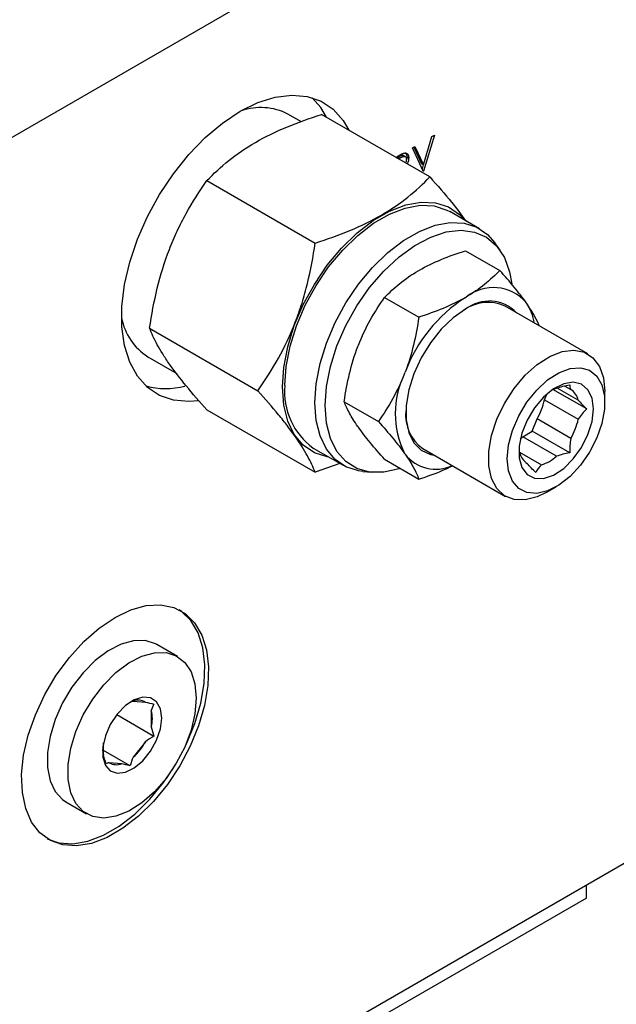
# Model space of a CAD drawing. Header units: inches. Extents: x 5 to 215, y 5 to 165.
# Tile 69 of 74: x 195.97 to 198.22, y 135.33 to 139.06. Entities that reach past the tile are written whole.
import ezdxf

# ---------------------------------------------------------------- set-up
doc = ezdxf.new("R2010")
doc.units = ezdxf.units.IN
doc.header["$LTSCALE"] = 20
doc.header["$MEASUREMENT"] = 0
doc.layers.add('TEXT', color=140, linetype='Continuous', lineweight=25)

msp = doc.modelspace()

# ---------------------------------------------------------------- linework, layer by layer
for p, q in [((198.2845, 139.967), (195.8097, 138.5382)), ((197.0305, 138.6698), (196.9797, 138.6991)), ((197.5163, 138.4612), (197.1069, 138.6976)), ((197.4922, 138.5068), (197.5246, 138.6142)), ((197.534, 138.6196), (197.4928, 138.4833)), ((197.5246, 138.6142), (197.534, 138.6196)), ((197.4503, 138.5713), (197.4597, 138.5767)), ((197.4915, 138.4826), (197.4503, 138.5713)), ((197.4556, 138.5744), (197.4851, 138.5109)), ((197.4597, 138.5767), (197.4922, 138.5068)), ((197.388, 138.5353), (197.3949, 138.5393)), ((197.3909, 138.5336), (197.3953, 138.5362)), ((197.4024, 138.5321), (197.3953, 138.5362)), ((197.398, 138.5296), (197.4024, 138.5321)), ((197.422, 138.5386), (197.415, 138.5427)), ((197.4366, 138.5333), (197.4295, 138.5374)), ((197.4922, 138.5068), (197.4851, 138.5109)), ((197.4917, 138.5071), (197.4871, 138.4921)), ((197.4906, 138.4846), (197.4928, 138.4833)), ((197.4928, 138.4833), (197.4915, 138.4826)), ((196.6733, 138.4473), (197.0828, 138.211)), ((197.7048, 138.2649), (197.5917, 138.3302)), ((197.782, 138.184), (197.7626, 138.2115)), ((197.6517, 138.1822), (197.7811, 138.1075)), ((197.4729, 138.1063), (197.4769, 138.1086)), ((197.3455, 138.0054), (197.4749, 137.9307)), ((197.6496, 138.0043), (197.6537, 138.0066)), ((198.114, 137.7914), (197.8008, 137.9722)), ((197.8803, 137.9863), (197.8823, 137.9834)), ((196.4566, 137.8886), (196.866, 137.6522)), ((197.2443, 137.8192), (197.2463, 137.8244)), ((196.4498, 137.7811), (196.5591, 137.718)), ((197.421, 137.7171), (197.4231, 137.7224)), ((197.9504, 137.6185), (197.9584, 137.6392)), ((198.1097, 137.5833), (197.982, 137.657)), ((198.078, 137.6168), (197.9986, 137.6627)), ((198.0272, 137.6701), (198.0497, 137.6571)), ((198.1785, 137.6082), (198.1785, 137.649)), ((197.1924, 137.6109), (197.3218, 137.5361)), ((197.9504, 137.6185), (198.078, 137.5448)), ((196.6733, 137.5801), (197.0828, 137.3438)), ((197.9041, 137.4992), (197.9221, 137.5456)), ((198.0497, 137.4719), (197.9221, 137.5456)), ((197.2463, 137.5142), (197.2443, 137.5171)), ((197.868, 137.4784), (197.9041, 137.4992)), ((198.0454, 137.4176), (197.9041, 137.4992)), ((197.9957, 137.4047), (197.868, 137.4784)), ((197.0752, 137.4356), (197.1884, 137.3703)), ((197.4231, 137.4121), (197.421, 137.415)), ((197.4898, 137.4336), (197.8031, 137.2527)), ((197.8561, 137.4199), (197.9391, 137.372)), ((197.1758, 137.3776), (197.0828, 137.3438)), ((197.3455, 137.393), (197.4749, 137.3183)), ((197.2636, 137.347), (197.297, 137.3439)), ((197.9586, 137.2681), (197.9939, 137.2886)), ((196.5619, 136.6469), (196.4834, 136.6923)), ((196.3848, 136.4752), (196.3946, 136.4784)), ((196.3946, 136.4784), (196.441, 136.4742)), ((196.463, 136.4429), (196.463, 136.3809)), ((196.3324, 136.427), (196.4731, 136.3457)), ((196.282, 136.2764), (196.282, 136.3208)), ((196.441, 136.3242), (196.3946, 136.2664)), ((196.3826, 136.2331), (196.282, 136.2912)), ((196.3505, 136.2409), (196.304, 136.2451)), ((196.14, 136.0973), (196.2185, 136.052)), ((196.6896, 134.9635), (198.2845, 135.8842)), ((198.1085, 135.7332), (198.1085, 135.7826)), ((198.1085, 135.7332), (196.7936, 134.9741))]:
    msp.add_line(p, q)
at = {"flags": 128}
for points in [[(196.7996, 138.7096), (196.8665, 138.7425), (196.932, 138.763), (196.9944, 138.7707), (197.0525, 138.7655), (197.105, 138.7475), (197.1507, 138.7171), (197.1885, 138.6749), (197.2102, 138.6379)], [(197.1254, 138.6869), (197.1036, 138.7238), (197.0718, 138.7606)], [(196.6409, 137.6145), (196.6048, 137.6115), (196.5467, 137.6167), (196.4942, 137.6347), (196.4486, 137.6652), (196.4108, 137.7074), (196.3816, 137.7604), (196.3619, 137.823), (196.3519, 137.8939), (196.3519, 137.9714), (196.3619, 138.0538), (196.3816, 138.1393), (196.4108, 138.2259), (196.4486, 138.3117), (196.4942, 138.3949), (196.5467, 138.4735), (196.6048, 138.5458), (196.6673, 138.6102), (196.7327, 138.6652), (196.7996, 138.7096)], [(196.9587, 137.6666), (196.9638, 137.7408), (196.979, 137.8188), (197.0039, 137.8986), (197.0377, 137.978), (197.0797, 138.0548), (197.1285, 138.1269), (197.1829, 138.1923), (197.2415, 138.2493), (197.3025, 138.2963), (197.3644, 138.3321), (197.4255, 138.3556), (197.484, 138.3661), (197.5385, 138.3636), (197.5873, 138.3478), (197.6292, 138.3195), (197.6511, 138.2959)], [(196.9683, 137.6721), (196.9732, 137.7444), (196.988, 137.8204), (197.0123, 137.8982), (197.0453, 137.9756), (197.0861, 138.0504), (197.1337, 138.1207), (197.1868, 138.1845), (197.2438, 138.24), (197.3033, 138.2858), (197.3636, 138.3206), (197.4231, 138.3435), (197.4802, 138.3538), (197.5332, 138.3513), (197.5808, 138.336), (197.5917, 138.3302)], [(197.0814, 137.6068), (197.0864, 137.6791), (197.1012, 137.7551), (197.1254, 137.8329), (197.1584, 137.9103), (197.1993, 137.9851), (197.2469, 138.0554), (197.2999, 138.1191), (197.357, 138.1747), (197.4165, 138.2205), (197.4768, 138.2553), (197.5363, 138.2782), (197.5933, 138.2885), (197.6464, 138.286), (197.694, 138.2707), (197.7348, 138.243), (197.7626, 138.2115)], [(197.12, 137.5964), (197.1251, 137.6686), (197.1402, 137.7446), (197.165, 137.8223), (197.1988, 137.8993), (197.2404, 137.9736), (197.2888, 138.0429), (197.3426, 138.1052), (197.4001, 138.1588), (197.4598, 138.2021), (197.52, 138.2338), (197.5788, 138.2532), (197.6347, 138.2595), (197.6859, 138.2526), (197.7311, 138.2328), (197.769, 138.2005), (197.7983, 138.1568), (197.8184, 138.1028), (197.8269, 138.057)], [(197.6517, 137.9605), (197.6046, 137.9277), (197.5596, 137.8848), (197.5187, 137.8338), (197.4835, 137.777), (197.4557, 137.7168), (197.4365, 137.6557), (197.4266, 137.5966), (197.4266, 137.542), (197.4365, 137.4943), (197.4557, 137.4555), (197.4835, 137.4273), (197.5187, 137.4111), (197.5339, 137.4081)], [(197.9586, 137.2681), (197.923, 137.2509), (197.8772, 137.2392), (197.8351, 137.2406), (197.7989, 137.2553), (197.7701, 137.2824), (197.7502, 137.3207), (197.7399, 137.3684), (197.7399, 137.4233), (197.7502, 137.4828), (197.7701, 137.5442), (197.7989, 137.6045), (197.8351, 137.661), (197.8772, 137.711), (197.923, 137.7521), (197.9705, 137.7825), (198.0174, 137.8007), (198.0616, 137.8059), (198.1009, 137.7978), (198.1336, 137.7768), (198.1581, 137.7439), (198.1733, 137.7006), (198.1785, 137.649), (198.1785, 137.649)], [(197.8094, 137.3951), (197.8143, 137.4471), (197.829, 137.5021), (197.8525, 137.557), (197.8837, 137.609), (197.9208, 137.6551), (197.9619, 137.693), (198.0046, 137.7206), (198.0468, 137.7364), (198.0862, 137.7395), (198.1206, 137.7298), (198.1481, 137.7078), (198.1673, 137.6747), (198.1772, 137.6322), (198.1772, 137.5827), (198.1673, 137.5289), (198.1481, 137.4736), (198.1206, 137.4198), (198.0862, 137.3704), (198.0468, 137.3281), (198.0046, 137.2951), (197.9619, 137.2733), (197.9208, 137.2638), (197.8837, 137.2671), (197.8525, 137.2831), (197.829, 137.3108), (197.8143, 137.3488), (197.8094, 137.3951)], [(198.1353, 137.5833), (198.1301, 137.6243), (198.1147, 137.6563), (198.0904, 137.6767), (198.059, 137.6842), (198.0227, 137.6782), (197.9843, 137.659), (197.9466, 137.6282), (197.9124, 137.588), (197.8842, 137.5414), (197.8642, 137.4918), (197.8538, 137.443), (197.8538, 137.3985), (197.8642, 137.3617), (197.8842, 137.3353), (197.9124, 137.3212), (197.9466, 137.3204), (197.9843, 137.3332), (198.0227, 137.3584), (198.059, 137.3942), (198.0904, 137.438), (198.1147, 137.4866), (198.1301, 137.5362), (198.1353, 137.5833)], [(197.1347, 137.4013), (197.1285, 137.4023), (197.0797, 137.418), (197.0377, 137.4464), (197.0039, 137.4867), (196.979, 137.5378), (196.9638, 137.5983), (196.9587, 137.6666)], [(197.982, 137.657), (197.9887, 137.6597), (197.9957, 137.6619)], [(197.2636, 137.347), (197.2469, 137.3492), (197.1993, 137.3645), (197.1584, 137.3922), (197.1254, 137.4315), (197.1012, 137.4813), (197.0864, 137.5402), (197.0814, 137.6068)], [(197.4046, 137.3589), (197.4001, 137.3575), (197.3426, 137.3446), (197.2888, 137.3449), (197.2404, 137.3582), (197.1988, 137.3844), (197.165, 137.4225), (197.1402, 137.4716), (197.1251, 137.5301), (197.12, 137.5964)], [(197.8585, 137.4705), (197.8611, 137.4726), (197.868, 137.4784)], [(196.3258, 136.7949), (196.3856, 136.8235), (196.4436, 136.8395), (196.4983, 136.8426), (196.548, 136.8325), (196.5913, 136.8096), (196.6269, 136.7745), (196.6539, 136.7282), (196.6715, 136.6721), (196.6791, 136.6079), (196.6765, 136.5372), (196.6639, 136.4622), (196.6415, 136.385), (196.6101, 136.3079), (196.5705, 136.2331), (196.5238, 136.1626), (196.4715, 136.0986), (196.4149, 136.0429), (196.3558, 135.9971), (196.2959, 135.9625), (196.2368, 135.9401), (196.1802, 135.9305), (196.1279, 135.9341), (196.0812, 135.9506), (196.0416, 135.9797), (196.0102, 136.0206), (195.9878, 136.0719), (195.9752, 136.1323), (195.9726, 136.2), (195.9802, 136.2731), (195.9978, 136.3494), (196.0248, 136.4269), (196.0604, 136.5031), (196.1037, 136.576), (196.1534, 136.6435), (196.2081, 136.7036), (196.2661, 136.7545), (196.3258, 136.7949)], [(196.5772, 136.2783), (196.596, 136.3161), (196.6274, 136.3932), (196.6498, 136.4704), (196.6624, 136.5454), (196.6649, 136.616), (196.6573, 136.6803), (196.6398, 136.7364), (196.6128, 136.7826), (196.5771, 136.8177), (196.5687, 136.8235)], [(196.4834, 136.6923), (196.4791, 136.6947), (196.4402, 136.707), (196.3961, 136.7065), (196.3485, 136.6933), (196.2994, 136.6678), (196.2508, 136.6312), (196.2047, 136.5848), (196.163, 136.5307), (196.1274, 136.4711), (196.0993, 136.4083), (196.08, 136.3449), (196.0701, 136.2836), (196.0701, 136.2269), (196.08, 136.177), (196.0993, 136.1361), (196.1274, 136.1057), (196.14, 136.0973)], [(196.6331, 136.4897), (196.6281, 136.4303), (196.6134, 136.3677), (196.5896, 136.3043), (196.5575, 136.2428), (196.5187, 136.1856), (196.4746, 136.1351), (196.427, 136.0934), (196.3779, 136.0622), (196.3293, 136.0428), (196.2832, 136.0359), (196.2415, 136.0418), (196.2059, 136.0604), (196.1778, 136.0907), (196.1584, 136.1317), (196.1486, 136.1816), (196.1486, 136.2383), (196.1584, 136.2996), (196.1778, 136.363), (196.2059, 136.4258), (196.2415, 136.4854), (196.2832, 136.5395), (196.3293, 136.5858), (196.3779, 136.6225), (196.427, 136.6479), (196.4746, 136.6612), (196.5187, 136.6617), (196.5575, 136.6494), (196.5896, 136.6248), (196.6134, 136.5889), (196.6281, 136.5433), (196.6331, 136.4897)], [(196.5023, 136.4142), (196.4973, 136.4494), (196.4828, 136.4758), (196.4601, 136.491), (196.4311, 136.4936), (196.3986, 136.4834), (196.3653, 136.4612), (196.3342, 136.4292), (196.308, 136.3901), (196.2892, 136.3473), (196.2794, 136.3048), (196.2794, 136.2662), (196.2892, 136.235), (196.308, 136.214), (196.3342, 136.205), (196.3653, 136.2089), (196.3986, 136.2252), (196.4311, 136.2526), (196.4601, 136.2886), (196.4828, 136.33), (196.4973, 136.3731), (196.5023, 136.4142)], [(196.0689, 135.9578), (196.1137, 135.9422), (196.1661, 135.9387), (196.2226, 135.9482), (196.2817, 135.9707), (196.3417, 136.0053), (196.4008, 136.0511), (196.4573, 136.1068), (196.5097, 136.1708), (196.5453, 136.2231)]]:
    msp.add_lwpolyline(points, dxfattribs=at)
for centre, radius, start, end in [((196.8765, 138.4955), 0.2283, 63.1131, 108.7039), ((197.7564, 137.8781), 0.1645, 41.1427, 128.6382), ((197.9629, 137.5204), 0.5764, 122.9223, 159.4885), ((197.7361, 137.8327), 0.1538, 65.1287, 126.1818), ((197.7407, 137.8476), 0.1438, 43.6315, 128.2518), ((197.7148, 137.8741), 0.2, 9.7768, 33.1292), ((196.5705, 137.9697), 0.2239, 190.8304, 237.3633), ((197.7286, 137.5661), 0.3427, 153.8414, 206.1586), ((197.2288, 137.6475), 0.2617, 174.6162, 234.0717), ((196.5174, 137.9433), 0.2828, 254.654, 284.897), ((198.013, 137.6012), 0.0668, 13.5039, 56.6975), ((197.6968, 137.6749), 0.2597, 330.1364, 347.4523), ((197.5823, 137.5612), 0.1576, 174.6241, 234.0637), ((197.8245, 137.6012), 0.2597, 330.1364, 347.4523), ((197.5387, 137.5019), 0.1464, 217.8316, 295.1628), ((197.9218, 137.4327), 0.0668, 193.5039, 236.6975), ((197.8932, 137.5169), 0.152, 287.5917, 312.4029), ((196.4133, 136.4264), 0.0553, 59.9391, 109.8419), ((196.3423, 136.4119), 0.1246, 345.6098, 14.3902), ((196.3714, 136.3027), 0.0932, 184.3667, 196.3776), ((196.2547, 136.4264), 0.2125, 311.1594, 331.2515), ((196.3317, 136.2929), 0.0553, 239.9391, 289.8419)]:
    msp.add_arc(centre, radius, start, end)
for points, knots in [([(196.6733, 138.4473), (196.6985, 138.4736), (196.7258, 138.4991), (196.7863, 138.5475), (196.8196, 138.5705), (196.8936, 138.6132), (196.9333, 138.6324), (197.0171, 138.6673), (197.0613, 138.6831), (197.1069, 138.6976)], [0, 0, 0, 0, 0.25, 0.25, 0.5, 0.5, 0.75, 0.75, 1, 1, 1, 1]), ([(197.3949, 138.5393), (197.3962, 138.5401), (197.3987, 138.5415), (197.4022, 138.5435), (197.4055, 138.5452), (197.4084, 138.5468), (197.411, 138.548), (197.4133, 138.5491), (197.4152, 138.5499), (197.4164, 138.5503), (197.4169, 138.5505)], [0, 0, 0, 0, 0.1762578, 0.3384344, 0.4848221, 0.6171576, 0.7346984, 0.8373852, 0.9263724, 1, 1, 1, 1]), ([(197.3953, 138.5362), (197.4, 138.5389), (197.4065, 138.5425), (197.4132, 138.5436), (197.4147, 138.5427), (197.4149, 138.5426)], [0, 0, 0, 0, 0.6957955, 0.9567316, 1, 1, 1, 1]), ([(197.4024, 138.5321), (197.4032, 138.5326), (197.4049, 138.5335), (197.4072, 138.5348), (197.4094, 138.5359), (197.4114, 138.5369), (197.4132, 138.5376), (197.4149, 138.5383), (197.4163, 138.5387), (197.4179, 138.539), (197.4198, 138.5392), (197.4218, 138.5388), (197.4235, 138.538), (197.425, 138.5368), (197.4263, 138.5352), (197.4272, 138.5332), (197.4277, 138.5309), (197.4278, 138.5292), (197.4278, 138.5283)], [0, 0, 0, 0, 0.074899, 0.144687, 0.208845, 0.267441, 0.321053, 0.369275, 0.412261, 0.450597, 0.520722, 0.588911, 0.657378, 0.727213, 0.796243, 0.863663, 0.9312, 1, 1, 1, 1]), ([(197.4169, 138.5505), (197.4176, 138.5507), (197.4191, 138.5511), (197.4211, 138.5515), (197.423, 138.5516), (197.4249, 138.5515), (197.4266, 138.5512), (197.4282, 138.5506), (197.4297, 138.5498), (197.4311, 138.5488), (197.4324, 138.5476), (197.4335, 138.5462), (197.4345, 138.5446), (197.4352, 138.5427), (197.4358, 138.5407), (197.4363, 138.5384), (197.4365, 138.536), (197.4366, 138.5342), (197.4366, 138.5333)], [0, 0, 0, 0, 0.064211, 0.127052, 0.188727, 0.249109, 0.309897, 0.370266, 0.430669, 0.492745, 0.554114, 0.615726, 0.676828, 0.738464, 0.801336, 0.865197, 0.931648, 1, 1, 1, 1]), ([(197.423, 138.553), (197.4238, 138.5525), (197.4268, 138.5511), (197.429, 138.5454), (197.4293, 138.5399), (197.4295, 138.5374)], [0, 0, 0, 0, 0.19504, 0.638524, 1, 1, 1, 1]), ([(197.4295, 138.5374), (197.4294, 138.533), (197.4293, 138.5281), (197.4271, 138.523), (197.4269, 138.5226)], [0, 0, 0, 0, 0.9109249, 1, 1, 1, 1]), ([(197.4366, 138.5333), (197.4363, 138.5289), (197.4358, 138.5215), (197.4321, 138.5138), (197.4307, 138.5107)], [0, 0, 0, 0, 0.601764, 1, 1, 1, 1]), ([(197.4278, 138.5283), (197.4276, 138.5256), (197.4273, 138.5211), (197.4249, 138.5164), (197.424, 138.5146)], [0, 0, 0, 0, 0.598762, 1, 1, 1, 1]), ([(197.0828, 138.211), (197.1284, 138.2255), (197.1725, 138.2412), (197.2564, 138.2762), (197.2961, 138.2954), (197.3701, 138.3381), (197.4034, 138.361), (197.4639, 138.4094), (197.4911, 138.4349), (197.5163, 138.4612)], [0, 0, 0, 0, 0.25, 0.25, 0.5, 0.5, 0.75, 0.75, 1, 1, 1, 1]), ([(197.5163, 138.4612), (197.5453, 138.4286), (197.5975, 138.3698), (197.6348, 138.3186), (197.6515, 138.2957)], [0, 0, 0, 0, 0.554293, 1, 1, 1, 1]), ([(196.4566, 137.8886), (196.464, 137.9401), (196.4735, 137.9909), (196.4978, 138.0905), (196.5128, 138.1393), (196.5404, 138.2105), (196.5505, 138.2339), (196.5718, 138.2794), (196.5832, 138.3015), (196.6191, 138.3664), (196.6454, 138.4075), (196.6733, 138.4473)], [0, 0, 0, 0, 0.25, 0.25, 0.5, 0.5, 0.625, 0.625, 0.75, 0.75, 1, 1, 1, 1]), ([(196.866, 137.6522), (196.8939, 137.6919), (196.9201, 137.733), (196.9678, 137.8191), (196.9892, 137.8642), (197.0169, 137.9354), (197.0254, 137.9598), (197.0407, 138.0087), (197.0475, 138.0335), (197.0658, 138.1085), (197.0753, 138.1594), (197.0828, 138.211)], [0, 0, 0, 0, 0.25, 0.25, 0.5, 0.5, 0.625, 0.625, 0.75, 0.75, 1, 1, 1, 1]), ([(197.4769, 138.1086), (197.5028, 138.1235), (197.5306, 138.1368), (197.5891, 138.1611), (197.6199, 138.172), (197.6517, 138.1822)], [0, 0, 0, 0, 0.5, 0.5, 1, 1, 1, 1]), ([(197.3455, 138.0054), (197.363, 138.0238), (197.382, 138.0415), (197.4241, 138.0753), (197.4472, 138.0914), (197.4729, 138.1063)], [0, 0, 0, 0, 0.5, 0.5, 1, 1, 1, 1]), ([(197.7811, 138.1075), (197.7635, 138.0891), (197.7446, 138.0714), (197.7025, 138.0376), (197.6794, 138.0215), (197.6537, 138.0066)], [0, 0, 0, 0, 0.5, 0.5, 1, 1, 1, 1]), ([(197.8803, 137.9863), (197.8673, 138.0047), (197.8523, 138.0242), (197.8189, 138.0647), (197.8005, 138.0858), (197.7811, 138.1075)], [0, 0, 0, 0, 0.5, 0.5, 1, 1, 1, 1]), ([(197.2463, 137.8244), (197.2593, 137.8576), (197.2743, 137.889), (197.3077, 137.9491), (197.326, 137.9777), (197.3455, 138.0054)], [0, 0, 0, 0, 0.5, 0.5, 1, 1, 1, 1]), ([(197.6496, 138.0043), (197.6238, 137.9894), (197.596, 137.9761), (197.5375, 137.9518), (197.5067, 137.9409), (197.4749, 137.9307)], [0, 0, 0, 0, 0.5, 0.5, 1, 1, 1, 1]), ([(197.9306, 137.8973), (197.9258, 137.9086), (197.9151, 137.9339), (197.894, 137.9658), (197.8823, 137.9834)], [0, 0, 0, 0, 0.446548, 1, 1, 1, 1]), ([(197.4749, 137.9307), (197.4697, 137.8948), (197.4631, 137.8593), (197.4462, 137.7898), (197.4358, 137.7557), (197.4231, 137.7224)], [0, 0, 0, 0, 0.5, 0.5, 1, 1, 1, 1]), ([(196.6733, 137.5801), (196.6454, 137.6112), (196.6192, 137.6414), (196.5715, 137.6994), (196.5501, 137.7272), (196.5224, 137.7665), (196.5139, 137.7793), (196.4987, 137.8036), (196.4918, 137.8152), (196.4735, 137.8487), (196.4641, 137.8693), (196.4566, 137.8886)], [0, 0, 0, 0, 0.25, 0.25, 0.5, 0.5, 0.625, 0.625, 0.75, 0.75, 1, 1, 1, 1]), ([(197.1924, 137.6109), (197.1976, 137.6468), (197.2042, 137.6822), (197.2211, 137.7518), (197.2315, 137.7859), (197.2443, 137.8192)], [0, 0, 0, 0, 0.5, 0.5, 1, 1, 1, 1]), ([(197.421, 137.7171), (197.408, 137.684), (197.393, 137.6526), (197.3596, 137.5925), (197.3413, 137.5638), (197.3218, 137.5361)], [0, 0, 0, 0, 0.5, 0.5, 1, 1, 1, 1]), ([(197.0828, 137.3438), (197.0753, 137.3631), (197.0659, 137.3836), (197.0415, 137.4281), (197.0265, 137.4521), (196.9989, 137.4915), (196.9889, 137.5051), (196.9675, 137.5329), (196.9561, 137.5472), (196.9202, 137.5908), (196.8939, 137.6211), (196.866, 137.6522)], [0, 0, 0, 0, 0.25, 0.25, 0.5, 0.5, 0.625, 0.625, 0.75, 0.75, 1, 1, 1, 1]), ([(197.2443, 137.5171), (197.2315, 137.5353), (197.2211, 137.5521), (197.2042, 137.5831), (197.1976, 137.5974), (197.1924, 137.6109)], [0, 0, 0, 0, 0.5, 0.5, 1, 1, 1, 1]), ([(197.3218, 137.5361), (197.3413, 137.5145), (197.3596, 137.4934), (197.393, 137.4528), (197.408, 137.4334), (197.421, 137.415)], [0, 0, 0, 0, 0.5, 0.5, 1, 1, 1, 1]), ([(197.3455, 137.393), (197.326, 137.4147), (197.3077, 137.4358), (197.2743, 137.4763), (197.2593, 137.4958), (197.2463, 137.5142)], [0, 0, 0, 0, 0.5, 0.5, 1, 1, 1, 1]), ([(197.4231, 137.4121), (197.4358, 137.3939), (197.4462, 137.3771), (197.4631, 137.3461), (197.4697, 137.3318), (197.4749, 137.3183)], [0, 0, 0, 0, 0.5, 0.5, 1, 1, 1, 1]), ([(197.4749, 137.3183), (197.5063, 137.3285), (197.5514, 137.3431), (197.5902, 137.3628), (197.6021, 137.3688)], [0, 0, 0, 0, 0.694883, 1, 1, 1, 1])]:
    msp.add_open_spline(points, degree=3, knots=knots)
for points in [[(197.9957, 137.6619), (198.0113, 137.6674), (198.0281, 137.6715), (198.0454, 137.6748)], [(198.0454, 137.6748), (198.0454, 137.6699), (198.0465, 137.6642), (198.0497, 137.6571)], [(198.078, 137.6168), (198.0874, 137.6061), (198.0981, 137.5948), (198.1097, 137.5833)], [(198.1097, 137.5833), (198.0981, 137.5718), (198.0874, 137.5592), (198.078, 137.5448)], [(198.0497, 137.4719), (198.0465, 137.4539), (198.0454, 137.4358), (198.0454, 137.4176)], [(198.0454, 137.4176), (198.0281, 137.4142), (198.0113, 137.4102), (197.9957, 137.4047)], [(197.9168, 137.3433), (197.9052, 137.3549), (197.8945, 137.3661), (197.8851, 137.3769)], [(197.9391, 137.372), (197.9296, 137.363), (197.9226, 137.3533), (197.9168, 137.3433)], [(196.441, 136.4742), (196.4511, 136.4721), (196.462, 136.4694), (196.4731, 136.4664)], [(196.4731, 136.4664), (196.469, 136.4593), (196.4655, 136.4516), (196.463, 136.4429)], [(196.463, 136.3809), (196.4655, 136.3693), (196.469, 136.3576), (196.4731, 136.3457)], [(196.4731, 136.3457), (196.462, 136.3393), (196.4511, 136.3322), (196.441, 136.3242)], [(196.2921, 136.2412), (196.288, 136.2531), (196.2845, 136.2648), (196.282, 136.2764)], [(196.3946, 136.2664), (196.3894, 136.2554), (196.3856, 136.2443), (196.3826, 136.2331)], [(196.304, 136.2451), (196.2989, 136.2443), (196.2951, 136.243), (196.2921, 136.2412)], [(196.3826, 136.2331), (196.3714, 136.2361), (196.3606, 136.2388), (196.3505, 136.2409)]]:
    msp.add_open_spline(points, degree=3)
at = {"layer": 'TEXT'}
msp.add_circle((195.8097, 137.66), 4.6728, dxfattribs=at)

doc.saveas('drawing.dxf')
